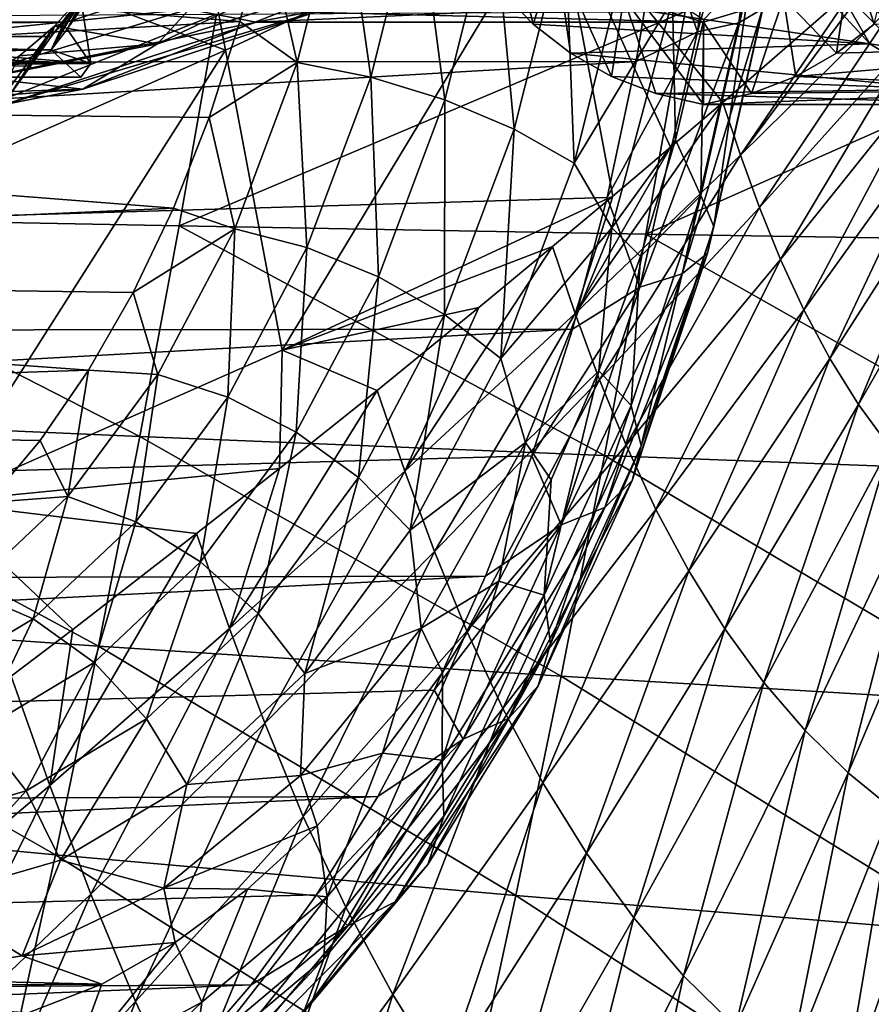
# Model space of a CAD drawing. Header units: metres. Extents: x 26 to 263, y -109 to 109.
# Tile 231 of 256: x 140.44 to 146.13, y -86.41 to -79.83. Entities that reach past the tile are written whole.
import ezdxf

# ---------------------------------------------------------------- set-up
doc = ezdxf.new("R2010")
doc.units = ezdxf.units.M
doc.layers.add('solid_500750', color=7, linetype='CONTINUOUS')

msp = doc.modelspace()

# ---------------------------------------------------------------- linework, layer by layer
at = {"layer": 'solid_500750'}
for points in [[(141.439804, -78.018448, 52.246834), (139.14418, -79.031151, 54.444317), (141.81955, -80.036774, 51.727886)], [(141.439804, -78.018448, 52.246834), (141.81955, -80.036774, 51.727886), (144.028717, -79.00856, 49.413288)], [(145.248047, -79.853699, 26.021208), (145.406372, -79.759682, 26.504145), (145.63028, -78.049385, 26.184376)], [(145.478043, -78.096916, 25.692751), (145.248047, -79.853699, 26.021208), (145.63028, -78.049385, 26.184376)], [(145.204819, -78.127335, 25.255077), (144.712814, -79.179787, 25.067228), (144.970932, -79.913857, 25.589096)], [(144.970932, -79.913857, 25.589096), (145.248047, -79.853699, 26.021208), (145.478043, -78.096916, 25.692751)], [(145.204819, -78.127335, 25.255077), (144.970932, -79.913857, 25.589096), (145.478043, -78.096916, 25.692751)], [(144.821198, -78.229774, 24.912436), (114.206337, -78.237045, 2.661144), (113.95842, -80.130814, 3.015215)], [(144.712814, -79.179787, 25.067228), (144.821198, -78.229774, 24.912436), (113.95842, -80.130814, 3.015215)], [(142.602707, -78.905586, 28.967789), (142.297348, -80.119286, 29.403889), (142.084396, -79.1717, 28.820976)], [(142.7892, -80.216187, 29.529701), (142.297348, -80.119286, 29.403889), (142.602707, -78.905586, 28.967789)], [(143.10231, -78.971687, 29.082537), (142.7892, -80.216187, 29.529701), (142.602707, -78.905586, 28.967789)], [(143.283295, -80.36779, 29.533684), (142.7892, -80.216187, 29.529701), (143.10231, -78.971687, 29.082537)], [(143.608536, -79.075119, 29.069208), (143.283295, -80.36779, 29.533684), (143.10231, -78.971687, 29.082537)], [(143.653992, -78.942413, 41.861771), (143.647385, -79.626991, 41.871189), (143.87439, -79.861984, 41.546989)], [(144.02713, -79.384163, 41.328857), (143.653992, -78.942413, 41.861771), (143.87439, -79.861984, 41.546989)], [(146.151566, -79.861984, 38.294849), (146.371979, -78.942413, 37.980072), (145.998825, -79.384163, 38.512981)], [(139.14418, -79.031151, 54.444317), (139.514648, -81.05172, 53.925632), (141.81955, -80.036774, 51.727886)], [(144.028717, -79.00856, 49.413288), (141.81955, -80.036774, 51.727886), (142.1987, -82.04129, 51.16671)], [(144.028717, -79.00856, 49.413288), (142.1987, -82.04129, 51.16671), (144.405991, -81.012108, 48.846188)], [(144.792099, -80.684921, 48.428677), (144.028717, -79.00856, 49.413288), (144.405991, -81.012108, 48.846188)], [(145.141129, -80.385925, 48.044403), (146.020859, -79.617844, 47.045403), (144.028717, -79.00856, 49.413288)], [(144.792099, -80.684921, 48.428677), (145.141129, -80.385925, 48.044403), (144.028717, -79.00856, 49.413288)], [(141.914291, -79.843414, 29.063927), (132.408249, -80.381393, 23.047327), (132.774002, -79.10067, 22.524977)], [(142.084396, -79.1717, 28.820976), (141.914291, -79.843414, 29.063927), (132.774002, -79.10067, 22.524977)], [(141.364166, -79.993973, 35.194324), (142.908707, -79.498436, 36.567142), (143.294785, -79.0755, 36.01577)], [(141.810059, -79.505508, 34.557529), (141.364166, -79.993973, 35.194324), (143.294785, -79.0755, 36.01577)], [(143.746658, -80.56398, 29.415569), (143.283295, -80.36779, 29.533684), (143.608536, -79.075119, 29.069208)], [(144.08757, -79.208961, 28.928694), (143.746658, -80.56398, 29.415569), (143.608536, -79.075119, 29.069208)], [(144.561996, -80.112038, 25.2826), (144.712814, -79.179787, 25.067228), (113.95842, -80.130814, 3.015215)], [(142.297348, -80.119286, 29.403889), (141.914291, -79.843414, 29.063927), (142.084396, -79.1717, 28.820976)], [(144.970932, -79.913857, 25.589096), (144.712814, -79.179787, 25.067228), (144.561996, -80.112038, 25.2826)], [(144.148315, -80.791641, 29.18325), (143.746658, -80.56398, 29.415569), (144.08757, -79.208961, 28.928694)], [(144.507431, -79.364273, 28.670378), (144.148315, -80.791641, 29.18325), (144.08757, -79.208961, 28.928694)], [(140.092072, -79.94529, 33.304798), (140.506195, -79.275208, 33.978802), (140.272598, -79.547333, 34.312408)], [(140.092072, -79.94529, 33.304798), (140.312592, -79.603577, 33.522057), (140.506195, -79.275208, 33.978802)], [(141.120438, -79.311584, 33.79895), (140.861023, -79.748833, 33.297718), (140.761322, -79.894768, 33.440102)], [(141.120438, -79.311584, 33.79895), (140.761322, -79.894768, 33.440102), (140.903046, -79.62188, 34.109417)], [(131.386002, -79.745514, 26.664333), (140.919205, -80.125336, 33.214615), (131.666306, -79.367798, 26.984846)], [(131.666306, -79.367798, 26.984846), (140.919205, -80.125336, 33.214615), (140.861023, -79.748833, 33.297718)], [(144.02713, -79.384163, 41.328857), (143.87439, -79.861984, 41.546989), (144.124466, -80.056786, 41.189861)], [(144.02713, -79.384163, 41.328857), (144.124466, -80.056786, 41.189861), (144.397583, -80.211388, 40.799809)], [(144.480133, -79.686684, 40.681908), (144.02713, -79.384163, 41.328857), (144.397583, -80.211388, 40.799809)], [(144.507431, -79.364273, 28.670378), (144.805496, -79.698425, 28.360897), (144.148315, -80.791641, 29.18325)], [(145.901505, -80.056786, 38.651978), (145.998825, -79.384163, 38.512981), (145.545837, -79.686684, 39.159931)], [(145.901505, -80.056786, 38.651978), (146.151566, -79.861984, 38.294849), (145.998825, -79.384163, 38.512981)], [(145.259872, -80.737663, 47.87693), (146.242172, -79.421211, 46.786938), (146.020859, -79.617844, 47.045403)], [(146.329346, -79.678581, 46.663147), (146.242172, -79.421211, 46.786938), (145.259872, -80.737663, 47.87693)], [(146.161575, -79.45002, 43.51907), (146.565918, -79.857018, 42.94162), (146.033569, -79.539642, 43.50893)], [(139.323471, -79.993973, 38.108742), (138.877579, -79.505508, 38.745541), (141.141754, -79.498436, 39.090603)], [(139.323471, -79.993973, 38.108742), (141.141754, -79.498436, 39.090603), (141.572128, -79.760994, 38.475964)], [(140.676392, -79.874634, 34.433121), (141.364166, -79.993973, 35.194324), (141.810059, -79.505508, 34.557529)], [(140.903046, -79.62188, 34.109417), (140.676392, -79.874634, 34.433121), (141.810059, -79.505508, 34.557529)], [(140.867111, -80.297203, 35.904194), (142.478333, -79.760994, 37.181786), (142.908707, -79.498436, 36.567142)], [(141.364166, -79.993973, 35.194324), (140.867111, -80.297203, 35.904194), (142.908707, -79.498436, 36.567142)], [(143.647385, -79.626991, 41.871189), (145.676529, -79.505501, 43.506233), (146.122421, -79.993965, 42.869438)], [(145.333008, -79.49704, 27.492237), (144.993317, -81.006088, 27.977386), (145.014038, -79.831177, 28.063053)], [(145.080658, -81.213715, 27.512205), (144.993317, -81.006088, 27.977386), (145.333008, -79.49704, 27.492237)], [(145.435349, -79.638092, 27.005651), (145.080658, -81.213715, 27.512205), (145.333008, -79.49704, 27.492237)], [(145.895325, -79.597168, 43.46315), (146.122421, -79.993965, 42.869438), (145.676529, -79.505501, 43.506233)], [(146.033569, -79.539642, 43.50893), (146.449417, -79.958214, 42.915051), (145.895325, -79.597168, 43.46315)], [(145.895325, -79.597168, 43.46315), (146.318542, -80.023178, 42.858723), (146.122421, -79.993965, 42.869438)], [(146.449417, -79.958214, 42.915051), (146.318542, -80.023178, 42.858723), (145.895325, -79.597168, 43.46315)], [(146.565918, -79.857018, 42.94162), (146.449417, -79.958214, 42.915051), (146.033569, -79.539642, 43.50893)], [(140.903046, -79.62188, 34.109417), (140.742493, -79.84948, 34.077194), (140.654877, -79.945488, 34.20232)], [(140.903046, -79.62188, 34.109417), (140.654877, -79.945488, 34.20232), (140.676392, -79.874634, 34.433121)], [(140.903046, -79.62188, 34.109417), (140.761322, -79.894768, 33.440102), (140.655792, -80.034256, 33.590816)], [(140.700073, -79.941536, 33.835426), (140.903046, -79.62188, 34.109417), (140.655792, -80.034256, 33.590816)], [(140.700073, -79.941536, 33.835426), (140.742493, -79.84948, 34.077194), (140.903046, -79.62188, 34.109417)], [(143.87439, -79.861984, 41.546989), (143.647385, -79.626991, 41.871189), (146.122421, -79.993965, 42.869438)], [(145.038773, -81.3927, 27.02915), (145.080658, -81.213715, 27.512205), (145.435349, -79.638092, 27.005651)], [(145.406372, -79.759682, 26.504145), (145.038773, -81.3927, 27.02915), (145.435349, -79.638092, 27.005651)], [(145.259872, -80.737663, 47.87693), (146.020859, -79.617844, 47.045403), (145.141129, -80.385925, 48.044403)], [(141.572128, -79.760994, 38.475964), (144.480133, -79.686684, 40.681908), (145.012985, -79.849998, 39.920921)], [(142.025223, -79.849998, 37.828873), (145.012985, -79.849998, 39.920921), (145.545837, -79.686684, 39.159931)], [(142.478333, -79.760994, 37.181786), (142.025223, -79.849998, 37.828873), (145.545837, -79.686684, 39.159931)], [(144.148315, -80.791641, 29.18325), (144.805496, -79.698425, 28.360897), (144.39888, -81.222847, 28.941597)], [(144.480133, -79.686684, 40.681908), (144.397583, -80.211388, 40.799809), (144.693756, -80.32579, 40.376827)], [(144.39888, -81.222847, 28.941597), (144.805496, -79.698425, 28.360897), (144.824677, -80.634598, 28.333498)], [(144.480133, -79.686684, 40.681908), (144.693756, -80.32579, 40.376827), (145.012985, -80.400002, 39.920921)], [(145.012985, -79.849998, 39.920921), (144.480133, -79.686684, 40.681908), (145.012985, -80.400002, 39.920921)], [(144.805496, -79.698425, 28.360897), (145.014038, -79.831177, 28.063053), (144.824677, -80.634598, 28.333498)], [(145.332214, -80.32579, 39.465012), (145.545837, -79.686684, 39.159931), (145.012985, -79.849998, 39.920921)], [(146.329346, -79.678581, 46.663147), (145.259872, -80.737663, 47.87693), (145.386566, -81.087486, 47.696419)], [(145.332214, -80.32579, 39.465012), (145.628387, -80.211388, 39.04203), (145.545837, -79.686684, 39.159931)], [(146.422012, -79.935158, 46.530483), (146.329346, -79.678581, 46.663147), (145.386566, -81.087486, 47.696419)], [(145.628387, -80.211388, 39.04203), (145.901505, -80.056786, 38.651978), (145.545837, -79.686684, 39.159931)], [(131.097641, -80.125336, 26.337481), (140.919205, -80.125336, 33.214615), (131.386002, -79.745514, 26.664333)], [(138.376755, -81.15052, 14.309819), (138.610886, -79.813835, 13.972662), (141.759033, -79.795341, 15.763638)], [(138.376755, -81.15052, 14.309819), (141.759033, -79.795341, 15.763638), (141.510391, -81.209473, 16.122538)], [(139.820526, -80.297203, 37.398876), (139.323471, -79.993973, 38.108742), (141.572128, -79.760994, 38.475964)], [(139.820526, -80.297203, 37.398876), (141.572128, -79.760994, 38.475964), (142.025223, -79.849998, 37.828873)], [(142.478333, -79.760994, 37.181786), (140.343811, -80.400002, 36.651535), (142.025223, -79.849998, 37.828873)], [(140.867111, -80.297203, 35.904194), (140.343811, -80.400002, 36.651535), (142.478333, -79.760994, 37.181786)], [(140.761322, -79.894768, 33.440102), (140.861023, -79.748833, 33.297718), (140.919205, -80.125336, 33.214615)], [(141.510391, -81.209473, 16.122538), (141.759033, -79.795341, 15.763638), (144.889282, -79.778191, 17.570807)], [(141.510391, -81.209473, 16.122538), (144.889282, -79.778191, 17.570807), (144.627365, -81.264374, 17.950052)], [(142.025223, -79.849998, 37.828873), (141.572128, -79.760994, 38.475964), (145.012985, -79.849998, 39.920921)], [(144.627365, -81.264374, 17.950052), (144.889282, -79.778191, 17.570807), (148.008514, -79.762085, 19.399996)], [(144.627365, -81.264374, 17.950052), (148.008514, -79.762085, 19.399996), (147.734375, -81.314903, 19.798206)], [(144.870453, -81.53109, 26.56048), (145.038773, -81.3927, 27.02915), (145.406372, -79.759682, 26.504145)], [(145.248047, -79.853699, 26.021208), (144.870453, -81.53109, 26.56048), (145.406372, -79.759682, 26.504145)], [(131.179626, -80.032555, 26.959444), (131.319977, -79.84948, 27.479467), (140.655792, -80.034256, 33.590816)], [(131.319977, -79.84948, 27.479467), (131.232361, -79.945488, 27.604595), (140.742493, -79.84948, 34.077194)], [(131.232361, -79.945488, 27.604595), (140.654877, -79.945488, 34.20232), (140.742493, -79.84948, 34.077194)], [(131.319977, -79.84948, 27.479467), (140.742493, -79.84948, 34.077194), (140.655792, -80.034256, 33.590816)], [(141.914291, -79.843414, 29.063927), (141.709351, -80.484894, 29.356609), (132.408249, -80.381393, 23.047327)], [(140.343811, -80.400002, 36.651535), (139.820526, -80.297203, 37.398876), (142.025223, -79.849998, 37.828873)], [(140.700073, -79.941536, 33.835426), (140.655792, -80.034256, 33.590816), (140.742493, -79.84948, 34.077194)], [(142.297348, -80.119286, 29.403889), (141.709351, -80.484894, 29.356609), (141.914291, -79.843414, 29.063927)], [(144.124466, -80.056786, 41.189861), (143.87439, -79.861984, 41.546989), (146.122421, -79.993965, 42.869438)], [(144.586945, -81.619644, 26.137497), (144.870453, -81.53109, 26.56048), (145.248047, -79.853699, 26.021208)], [(144.970932, -79.913857, 25.589096), (144.586945, -81.619644, 26.137497), (145.248047, -79.853699, 26.021208)], [(144.993317, -81.006088, 27.977386), (144.824677, -80.634598, 28.333498), (145.014038, -79.831177, 28.063053)], [(145.332214, -80.32579, 39.465012), (145.012985, -79.849998, 39.920921), (145.012985, -80.400002, 39.920921)], [(148.163132, -79.993965, 39.954998), (146.151566, -79.861984, 38.294849), (145.901505, -80.056786, 38.651978)], [(140.676392, -79.874634, 34.433121), (140.376953, -80.339813, 33.989048), (140.261139, -80.443398, 34.154446)], [(140.676392, -79.874634, 34.433121), (140.261139, -80.443398, 34.154446), (140.442383, -80.074921, 34.767319)], [(140.51709, -80.142067, 34.096539), (140.376953, -80.339813, 33.989048), (140.676392, -79.874634, 34.433121)], [(140.676392, -79.874634, 34.433121), (140.442383, -80.074921, 34.767319), (141.364166, -79.993973, 35.194324)], [(140.51709, -80.142067, 34.096539), (140.676392, -79.874634, 34.433121), (140.654877, -79.945488, 34.20232)], [(140.761322, -79.894768, 33.440102), (140.919205, -80.125336, 33.214615), (140.655792, -80.034256, 33.590816)], [(144.970932, -79.913857, 25.589096), (144.561996, -80.112038, 25.2826), (144.369705, -81.02079, 25.557224)], [(144.970932, -79.913857, 25.589096), (144.369705, -81.02079, 25.557224), (144.586945, -81.619644, 26.137497)], [(140.51709, -80.142067, 34.096539), (131.232361, -79.945488, 27.604595), (140.376953, -80.339813, 33.989048)], [(140.51709, -80.142067, 34.096539), (140.654877, -79.945488, 34.20232), (131.232361, -79.945488, 27.604595)], [(140.205963, -80.224167, 35.104954), (140.867111, -80.297203, 35.904194), (141.364166, -79.993973, 35.194324)], [(140.442383, -80.074921, 34.767319), (140.205963, -80.224167, 35.104954), (141.364166, -79.993973, 35.194324)], [(144.124466, -80.056786, 41.189861), (146.122421, -79.993965, 42.869438), (146.619476, -80.297203, 42.159569)], [(146.422012, -79.935158, 46.530483), (145.386566, -81.087486, 47.696419), (145.52652, -81.43351, 47.495846)], [(146.524536, -80.189011, 46.383148), (146.422012, -79.935158, 46.530483), (145.52652, -81.43351, 47.495846)], [(148.163132, -79.993965, 39.954998), (145.901505, -80.056786, 38.651978), (145.628387, -80.211388, 39.04203)], [(147.666077, -80.297203, 40.664867), (148.163132, -79.993965, 39.954998), (145.628387, -80.211388, 39.04203)], [(146.318542, -80.023178, 42.858723), (146.619476, -80.297203, 42.159569), (146.122421, -79.993965, 42.869438)], [(131.179626, -80.032555, 26.959444), (140.655792, -80.034256, 33.590816), (131.031845, -80.216843, 26.43144)], [(131.031845, -80.216843, 26.43144), (140.655792, -80.034256, 33.590816), (140.853424, -80.216843, 33.308578)], [(141.81955, -80.036774, 51.727886), (139.514648, -81.05172, 53.925632), (139.898285, -83.056244, 53.369297)], [(141.81955, -80.036774, 51.727886), (139.898285, -83.056244, 53.369297), (142.1987, -82.04129, 51.16671)], [(140.919205, -80.125336, 33.214615), (140.853424, -80.216843, 33.308578), (140.655792, -80.034256, 33.590816)], [(144.397583, -80.211388, 40.799809), (144.124466, -80.056786, 41.189861), (146.619476, -80.297203, 42.159569)], [(144.561996, -80.112038, 25.2826), (113.95842, -80.130814, 3.015215), (113.551369, -81.939018, 3.596539)], [(144.369705, -81.02079, 25.557224), (144.561996, -80.112038, 25.2826), (113.551369, -81.939018, 3.596539)], [(131.031845, -80.216843, 26.43144), (140.853424, -80.216843, 33.308578), (140.919205, -80.125336, 33.214615)], [(131.031845, -80.216843, 26.43144), (140.919205, -80.125336, 33.214615), (131.097641, -80.125336, 26.337481)], [(142.297348, -80.119286, 29.403889), (141.881577, -81.228813, 29.997683), (141.709351, -80.484894, 29.356609)], [(142.362869, -81.353859, 30.138559), (141.881577, -81.228813, 29.997683), (142.297348, -80.119286, 29.403889)], [(142.7892, -80.216187, 29.529701), (142.362869, -81.353859, 30.138559), (142.297348, -80.119286, 29.403889)], [(146.524536, -80.189011, 46.383148), (145.52652, -81.43351, 47.495846), (145.682892, -81.771477, 47.271328)], [(146.639206, -80.437012, 46.218262), (146.524536, -80.189011, 46.383148), (145.682892, -81.771477, 47.271328)], [(140.205963, -80.224167, 35.104954), (139.972137, -80.325089, 35.438892), (140.867111, -80.297203, 35.904194)], [(142.840469, -81.549507, 30.166113), (142.362869, -81.353859, 30.138559), (142.7892, -80.216187, 29.529701)], [(143.283295, -80.36779, 29.533684), (142.840469, -81.549507, 30.166113), (142.7892, -80.216187, 29.529701)], [(144.693756, -80.32579, 40.376827), (144.397583, -80.211388, 40.799809), (146.619476, -80.297203, 42.159569)], [(147.666077, -80.297203, 40.664867), (145.628387, -80.211388, 39.04203), (145.332214, -80.32579, 39.465012)], [(140.867111, -80.297203, 35.904194), (139.524658, -80.400002, 36.077957), (140.343811, -80.400002, 36.651535)], [(139.744217, -80.382095, 35.764408), (139.524658, -80.400002, 36.077957), (140.867111, -80.297203, 35.904194)], [(139.972137, -80.325089, 35.438892), (139.744217, -80.382095, 35.764408), (140.867111, -80.297203, 35.904194)], [(144.693756, -80.32579, 40.376827), (146.619476, -80.297203, 42.159569), (147.142776, -80.400002, 41.41222)], [(147.666077, -80.297203, 40.664867), (145.012985, -80.400002, 39.920921), (147.142776, -80.400002, 41.41222)], [(147.666077, -80.297203, 40.664867), (145.332214, -80.32579, 39.465012), (145.012985, -80.400002, 39.920921)], [(141.471329, -81.090675, 29.696529), (131.913742, -81.523155, 23.753546), (132.408249, -80.381393, 23.047327)], [(141.709351, -80.484894, 29.356609), (141.471329, -81.090675, 29.696529), (132.408249, -80.381393, 23.047327)], [(143.282455, -81.802689, 30.078501), (142.840469, -81.549507, 30.166113), (143.283295, -80.36779, 29.533684)], [(143.746658, -80.56398, 29.415569), (143.282455, -81.802689, 30.078501), (143.283295, -80.36779, 29.533684)], [(144.155579, -81.794624, 49.061489), (145.141129, -80.385925, 48.044403), (144.792099, -80.684921, 48.428677)], [(145.259872, -80.737663, 47.87693), (145.141129, -80.385925, 48.044403), (144.155579, -81.794624, 49.061489)], [(145.012985, -80.400002, 39.920921), (144.693756, -80.32579, 40.376827), (147.142776, -80.400002, 41.41222)], [(146.639206, -80.437012, 46.218262), (145.682892, -81.771477, 47.271328), (145.856857, -82.096413, 47.021664)], [(146.766891, -80.675514, 46.034908), (146.639206, -80.437012, 46.218262), (145.856857, -82.096413, 47.021664)], [(141.881577, -81.228813, 29.997683), (141.471329, -81.090675, 29.696529), (141.709351, -80.484894, 29.356609)], [(143.659332, -82.096489, 29.881577), (143.282455, -81.802689, 30.078501), (143.746658, -80.56398, 29.415569)], [(144.148315, -80.791641, 29.18325), (143.659332, -82.096489, 29.881577), (143.746658, -80.56398, 29.415569)], [(144.39888, -81.222847, 28.941597), (144.824677, -80.634598, 28.333498), (144.591553, -81.414993, 28.666431)], [(144.993317, -81.006088, 27.977386), (144.591553, -81.414993, 28.666431), (144.824677, -80.634598, 28.333498)], [(144.155579, -81.794624, 49.061489), (144.792099, -80.684921, 48.428677), (144.405991, -81.012108, 48.846188)], [(146.766891, -80.675514, 46.034908), (145.856857, -82.096413, 47.021664), (146.047836, -82.402878, 46.748062)], [(146.907104, -80.900505, 45.833981), (146.766891, -80.675514, 46.034908), (146.047836, -82.402878, 46.748062)], [(145.259872, -80.737663, 47.87693), (144.155579, -81.794624, 49.061489), (144.316956, -82.237839, 48.833706)], [(145.386566, -81.087486, 47.696419), (145.259872, -80.737663, 47.87693), (144.316956, -82.237839, 48.833706)], [(144.148315, -80.791641, 29.18325), (144.39888, -81.222847, 28.941597), (143.659332, -82.096489, 29.881577)], [(146.907104, -80.900505, 45.833981), (146.047836, -82.402878, 46.748062), (146.253799, -82.685654, 46.453594)], [(144.137115, -81.900436, 25.889406), (144.369705, -81.02079, 25.557224), (113.551369, -81.939018, 3.596539)], [(144.004028, -81.348839, 49.272621), (144.405991, -81.012108, 48.846188), (142.1987, -82.04129, 51.16671)], [(144.155579, -81.794624, 49.061489), (144.405991, -81.012108, 48.846188), (144.004028, -81.348839, 49.272621)], [(144.586945, -81.619644, 26.137497), (144.369705, -81.02079, 25.557224), (144.137115, -81.900436, 25.889406)], [(144.993317, -81.006088, 27.977386), (144.528397, -82.410004, 28.641354), (144.591553, -81.414993, 28.666431)], [(144.59523, -82.679581, 28.205465), (144.528397, -82.410004, 28.641354), (144.993317, -81.006088, 27.977386)], [(145.080658, -81.213715, 27.512205), (144.59523, -82.679581, 28.205465), (144.993317, -81.006088, 27.977386)], [(141.471329, -81.090675, 29.696529), (141.202271, -81.655579, 30.080784), (131.913742, -81.523155, 23.753546)], [(141.881577, -81.228813, 29.997683), (141.202271, -81.655579, 30.080784), (141.471329, -81.090675, 29.696529)], [(145.386566, -81.087486, 47.696419), (144.316956, -82.237839, 48.833706), (144.494812, -82.676079, 48.580471)], [(145.52652, -81.43351, 47.495846), (145.386566, -81.087486, 47.696419), (144.494812, -82.676079, 48.580471)], [(138.376755, -81.15052, 14.309819), (141.247803, -82.617897, 16.49745), (138.128662, -82.481209, 14.664051)], [(138.376755, -81.15052, 14.309819), (141.510391, -81.209473, 16.122538), (141.247803, -82.617897, 16.49745)], [(141.881577, -81.228813, 29.997683), (141.366714, -82.203888, 30.732973), (141.202271, -81.655579, 30.080784)], [(141.510391, -81.209473, 16.122538), (144.351288, -82.745094, 18.344198), (141.247803, -82.617897, 16.49745)], [(141.834961, -82.353676, 30.892504), (141.366714, -82.203888, 30.732973), (141.881577, -81.228813, 29.997683)], [(141.510391, -81.209473, 16.122538), (144.627365, -81.264374, 17.950052), (144.351288, -82.745094, 18.344198)], [(142.362869, -81.353859, 30.138559), (141.834961, -82.353676, 30.892504), (141.881577, -81.228813, 29.997683)], [(143.659332, -82.096489, 29.881577), (144.39888, -81.222847, 28.941597), (143.824066, -82.658112, 29.762526)], [(143.824066, -82.658112, 29.762526), (144.39888, -81.222847, 28.941597), (144.312454, -82.177574, 29.065031)], [(144.39888, -81.222847, 28.941597), (144.591553, -81.414993, 28.666431), (144.312454, -82.177574, 29.065031)], [(144.53566, -82.911964, 27.747663), (144.59523, -82.679581, 28.205465), (145.080658, -81.213715, 27.512205)], [(145.038773, -81.3927, 27.02915), (144.53566, -82.911964, 27.747663), (145.080658, -81.213715, 27.512205)], [(144.627365, -81.264374, 17.950052), (147.445831, -82.862503, 20.210144), (144.351288, -82.745094, 18.344198)], [(144.627365, -81.264374, 17.950052), (147.734375, -81.314903, 19.798206), (147.445831, -82.862503, 20.210144)], [(142.292114, -82.588028, 30.949244), (141.834961, -82.353676, 30.892504), (142.362869, -81.353859, 30.138559)], [(143.511459, -81.756226, 49.784145), (144.004028, -81.348839, 49.272621), (142.1987, -82.04129, 51.16671)], [(142.840469, -81.549507, 30.166113), (142.292114, -82.588028, 30.949244), (142.362869, -81.353859, 30.138559)], [(143.017593, -82.849152, 50.21661), (144.004028, -81.348839, 49.272621), (143.511459, -81.756226, 49.784145)], [(144.155579, -81.794624, 49.061489), (144.004028, -81.348839, 49.272621), (143.017593, -82.849152, 50.21661)], [(144.528397, -82.410004, 28.641354), (144.312454, -82.177574, 29.065031), (144.591553, -81.414993, 28.666431)], [(144.353668, -83.091637, 27.298519), (144.53566, -82.911964, 27.747663), (145.038773, -81.3927, 27.02915)], [(144.870453, -81.53109, 26.56048), (144.353668, -83.091637, 27.298519), (145.038773, -81.3927, 27.02915)], [(145.52652, -81.43351, 47.495846), (144.494812, -82.676079, 48.580471), (144.693176, -83.103935, 48.296906)], [(145.682892, -81.771477, 47.271328), (145.52652, -81.43351, 47.495846), (144.693176, -83.103935, 48.296906)], [(140.904465, -82.174797, 30.506096), (131.307343, -82.487068, 24.619581), (131.913742, -81.523155, 23.753546)], [(141.202271, -81.655579, 30.080784), (140.904465, -82.174797, 30.506096), (131.913742, -81.523155, 23.753546)], [(142.707657, -82.891296, 30.899403), (142.292114, -82.588028, 30.949244), (142.840469, -81.549507, 30.166113)], [(143.282455, -81.802689, 30.078501), (142.707657, -82.891296, 30.899403), (142.840469, -81.549507, 30.166113)], [(144.061417, -83.206596, 26.888027), (144.353668, -83.091637, 27.298519), (144.870453, -81.53109, 26.56048)], [(144.586945, -81.619644, 26.137497), (144.061417, -83.206596, 26.888027), (144.870453, -81.53109, 26.56048)], [(144.586945, -81.619644, 26.137497), (144.137115, -81.900436, 25.889406), (143.865646, -82.74556, 26.2771)], [(144.586945, -81.619644, 26.137497), (143.865646, -82.74556, 26.2771), (144.061417, -83.206596, 26.888027)], [(141.366714, -82.203888, 30.732973), (140.904465, -82.174797, 30.506096), (141.202271, -81.655579, 30.080784)], [(142.831741, -82.309349, 50.470978), (143.511459, -81.756226, 49.784145), (142.1987, -82.04129, 51.16671)], [(143.017593, -82.849152, 50.21661), (143.511459, -81.756226, 49.784145), (142.831741, -82.309349, 50.470978)], [(143.053848, -83.243225, 30.746307), (142.707657, -82.891296, 30.899403), (143.282455, -81.802689, 30.078501)], [(144.155579, -81.794624, 49.061489), (143.017593, -82.849152, 50.21661), (143.214661, -83.386086, 49.94249)], [(143.659332, -82.096489, 29.881577), (143.053848, -83.243225, 30.746307), (143.282455, -81.802689, 30.078501)], [(144.316956, -82.237839, 48.833706), (144.155579, -81.794624, 49.061489), (143.214661, -83.386086, 49.94249)], [(145.682892, -81.771477, 47.271328), (144.693176, -83.103935, 48.296906), (144.913559, -83.515137, 47.981491)], [(145.856857, -82.096413, 47.021664), (145.682892, -81.771477, 47.271328), (144.913559, -83.515137, 47.981491)], [(144.137115, -81.900436, 25.889406), (113.551369, -81.939018, 3.596539), (112.994293, -83.621254, 4.39213)], [(143.865646, -82.74556, 26.2771), (144.137115, -81.900436, 25.889406), (112.994293, -83.621254, 4.39213)], [(142.179977, -82.830292, 51.109821), (142.1987, -82.04129, 51.16671), (139.898285, -83.056244, 53.369297)], [(142.179977, -82.830292, 51.109821), (142.831741, -82.309349, 50.470978), (142.1987, -82.04129, 51.16671)], [(143.659332, -82.096489, 29.881577), (143.824066, -82.658112, 29.762526), (143.053848, -83.243225, 30.746307)], [(145.856857, -82.096413, 47.021664), (144.913559, -83.515137, 47.981491), (145.155243, -83.902794, 47.635731)], [(146.047836, -82.402878, 46.748062), (145.856857, -82.096413, 47.021664), (145.155243, -83.902794, 47.635731)], [(140.904465, -82.174797, 30.506096), (140.58046, -82.64389, 30.96884), (131.307343, -82.487068, 24.619581)], [(140.76683, -83.017929, 31.589703), (140.58046, -82.64389, 30.96884), (140.904465, -82.174797, 30.506096)], [(141.366714, -82.203888, 30.732973), (140.76683, -83.017929, 31.589703), (140.904465, -82.174797, 30.506096)], [(141.219849, -83.18837, 31.770969), (140.76683, -83.017929, 31.589703), (141.366714, -82.203888, 30.732973)], [(141.834961, -82.353676, 30.892504), (141.219849, -83.18837, 31.770969), (141.366714, -82.203888, 30.732973)], [(143.824066, -82.658112, 29.762526), (144.312454, -82.177574, 29.065031), (143.994308, -82.906036, 29.519381)], [(143.948654, -83.677437, 29.469307), (143.994308, -82.906036, 29.519381), (144.312454, -82.177574, 29.065031)], [(144.528397, -82.410004, 28.641354), (143.948654, -83.677437, 29.469307), (144.312454, -82.177574, 29.065031)], [(144.316956, -82.237839, 48.833706), (143.214661, -83.386086, 49.94249), (143.431259, -83.91671, 49.637535)], [(144.494812, -82.676079, 48.580471), (144.316956, -82.237839, 48.833706), (143.431259, -83.91671, 49.637535)], [(141.653198, -83.455032, 31.861717), (141.219849, -83.18837, 31.770969), (141.834961, -82.353676, 30.892504)], [(142.292114, -82.588028, 30.949244), (141.653198, -83.455032, 31.861717), (141.834961, -82.353676, 30.892504)], [(141.847214, -83.900894, 51.342445), (142.831741, -82.309349, 50.470978), (142.179977, -82.830292, 51.109821)], [(143.017593, -82.849152, 50.21661), (142.831741, -82.309349, 50.470978), (141.847214, -83.900894, 51.342445)], [(143.989914, -84.00293, 29.069948), (143.948654, -83.677437, 29.469307), (144.528397, -82.410004, 28.641354)], [(144.59523, -82.679581, 28.205465), (143.989914, -84.00293, 29.069948), (144.528397, -82.410004, 28.641354)], [(146.047836, -82.402878, 46.748062), (145.155243, -83.902794, 47.635731), (145.415741, -84.260391, 47.263481)], [(146.253799, -82.685654, 46.453594), (146.047836, -82.402878, 46.748062), (145.415741, -84.260391, 47.263481)], [(140.58046, -82.64389, 30.96884), (140.233002, -83.058861, 31.465061), (131.307343, -82.487068, 24.619581)], [(138.128662, -82.481209, 14.664051), (140.971756, -84.018623, 16.887922), (137.867065, -83.803947, 15.0349)], [(138.128662, -82.481209, 14.664051), (141.247803, -82.617897, 16.49745), (140.971756, -84.018623, 16.887922)], [(141.247803, -82.617897, 16.49745), (144.061584, -84.218338, 18.752796), (140.971756, -84.018623, 16.887922)], [(141.247803, -82.617897, 16.49745), (144.351288, -82.745094, 18.344198), (144.061584, -84.218338, 18.752796)], [(142.037918, -83.80011, 31.855883), (141.653198, -83.455032, 31.861717), (142.292114, -82.588028, 30.949244)], [(142.707657, -82.891296, 30.899403), (142.037918, -83.80011, 31.855883), (142.292114, -82.588028, 30.949244)], [(140.76683, -83.017929, 31.589703), (140.233002, -83.058861, 31.465061), (140.58046, -82.64389, 30.96884)], [(143.053848, -83.243225, 30.746307), (143.824066, -82.658112, 29.762526), (143.126144, -83.898109, 30.759249)], [(143.126144, -83.898109, 30.759249), (143.824066, -82.658112, 29.762526), (143.644211, -83.583771, 30.019386)], [(144.494812, -82.676079, 48.580471), (143.431259, -83.91671, 49.637535), (143.67218, -84.434456, 49.295849)], [(143.824066, -82.658112, 29.762526), (143.994308, -82.906036, 29.519381), (143.644211, -83.583771, 30.019386)], [(144.693176, -83.103935, 48.296906), (144.494812, -82.676079, 48.580471), (143.67218, -84.434456, 49.295849)], [(143.908295, -84.283516, 28.643635), (143.989914, -84.00293, 29.069948), (144.59523, -82.679581, 28.205465)], [(144.53566, -82.911964, 27.747663), (143.908295, -84.283516, 28.643635), (144.59523, -82.679581, 28.205465)], [(146.253799, -82.685654, 46.453594), (145.415741, -84.260391, 47.263481), (145.691452, -84.582001, 46.869965)], [(146.471893, -82.940041, 46.142433), (146.253799, -82.685654, 46.453594), (145.691452, -84.582001, 46.869965)], [(143.556976, -83.550941, 26.717915), (143.865646, -82.74556, 26.2771), (112.994293, -83.621254, 4.39213)], [(144.061417, -83.206596, 26.888027), (143.865646, -82.74556, 26.2771), (143.556976, -83.550941, 26.717915)], [(144.351288, -82.745094, 18.344198), (147.143433, -84.40287, 20.635372), (144.061584, -84.218338, 18.752796)], [(144.351288, -82.745094, 18.344198), (147.445831, -82.862503, 20.210144), (147.143433, -84.40287, 20.635372)], [(141.625992, -83.266197, 51.638424), (142.179977, -82.830292, 51.109821), (139.898285, -83.056244, 53.369297)], [(141.847214, -83.900894, 51.342445), (142.179977, -82.830292, 51.109821), (141.625992, -83.266197, 51.638424)], [(143.017593, -82.849152, 50.21661), (141.847214, -83.900894, 51.342445), (142.081375, -84.531952, 51.023373)], [(143.214661, -83.386086, 49.94249), (143.017593, -82.849152, 50.21661), (142.081375, -84.531952, 51.023373)], [(142.348358, -84.200562, 31.753859), (142.037918, -83.80011, 31.855883), (142.707657, -82.891296, 30.899403)], [(143.053848, -83.243225, 30.746307), (142.348358, -84.200562, 31.753859), (142.707657, -82.891296, 30.899403)], [(143.948654, -83.677437, 29.469307), (143.644211, -83.583771, 30.019386), (143.994308, -82.906036, 29.519381)], [(143.709259, -84.500458, 28.218838), (143.908295, -84.283516, 28.643635), (144.53566, -82.911964, 27.747663)], [(144.353668, -83.091637, 27.298519), (143.709259, -84.500458, 28.218838), (144.53566, -82.911964, 27.747663)], [(146.471893, -82.940041, 46.142433), (145.691452, -84.582001, 46.869965), (145.977966, -84.863426, 46.461357)], [(146.698624, -83.162682, 45.8195), (146.471893, -82.940041, 46.142433), (145.977966, -84.863426, 46.461357)], [(140.76683, -83.017929, 31.589703), (140.098267, -83.648712, 32.544502), (140.233002, -83.058861, 31.465061)], [(140.534332, -83.835159, 32.749992), (140.098267, -83.648712, 32.544502), (140.76683, -83.017929, 31.589703)], [(141.219849, -83.18837, 31.770969), (140.534332, -83.835159, 32.749992), (140.76683, -83.017929, 31.589703)], [(140.799133, -83.905678, 52.40406), (141.625992, -83.266197, 51.638424), (139.898285, -83.056244, 53.369297)], [(140.387802, -84.219086, 52.775009), (140.799133, -83.905678, 52.40406), (139.898285, -83.056244, 53.369297)], [(143.406082, -84.639275, 27.823925), (143.709259, -84.500458, 28.218838), (144.353668, -83.091637, 27.298519)], [(144.061417, -83.206596, 26.888027), (143.406082, -84.639275, 27.823925), (144.353668, -83.091637, 27.298519)], [(144.693176, -83.103935, 48.296906), (143.67218, -84.434456, 49.295849), (143.939285, -84.931747, 48.915558)], [(144.913559, -83.515137, 47.981491), (144.693176, -83.103935, 48.296906), (143.939285, -84.931747, 48.915558)], [(140.941132, -84.126862, 32.878643), (140.534332, -83.835159, 32.749992), (141.219849, -83.18837, 31.770969)], [(141.653198, -83.455032, 31.861717), (140.941132, -84.126862, 32.878643), (141.219849, -83.18837, 31.770969)], [(144.061417, -83.206596, 26.888027), (143.556976, -83.550941, 26.717915), (143.213028, -84.311623, 27.209133)], [(144.061417, -83.206596, 26.888027), (143.213028, -84.311623, 27.209133), (143.406082, -84.639275, 27.823925)], [(146.698624, -83.162682, 45.8195), (145.977966, -84.863426, 46.461357), (146.270798, -85.102325, 46.043823)], [(140.646179, -84.949333, 52.439754), (141.625992, -83.266197, 51.638424), (140.799133, -83.905678, 52.40406)], [(141.847214, -83.900894, 51.342445), (141.625992, -83.266197, 51.638424), (140.646179, -84.949333, 52.439754)], [(143.053848, -83.243225, 30.746307), (143.126144, -83.898109, 30.759249), (142.348358, -84.200562, 31.753859)], [(143.214661, -83.386086, 49.94249), (142.081375, -84.531952, 51.023373), (142.337906, -85.155212, 50.668064)], [(143.431259, -83.91671, 49.637535), (143.214661, -83.386086, 49.94249), (142.337906, -85.155212, 50.668064)], [(141.291519, -84.504349, 32.921852), (140.941132, -84.126862, 32.878643), (141.653198, -83.455032, 31.861717)], [(142.037918, -83.80011, 31.855883), (141.291519, -84.504349, 32.921852), (141.653198, -83.455032, 31.861717)], [(144.913559, -83.515137, 47.981491), (143.939285, -84.931747, 48.915558), (144.231705, -85.400307, 48.498421)], [(145.155243, -83.902794, 47.635731), (144.913559, -83.515137, 47.981491), (144.231705, -85.400307, 48.498421)], [(143.556976, -83.550941, 26.717915), (112.994293, -83.621254, 4.39213), (112.299622, -85.139938, 5.384217)], [(143.213028, -84.311623, 27.209133), (143.556976, -83.550941, 26.717915), (112.299622, -85.139938, 5.384217)], [(143.126144, -83.898109, 30.759249), (143.644211, -83.583771, 30.019386), (143.269196, -84.194176, 30.554953)], [(143.267044, -84.780075, 30.442751), (143.269196, -84.194176, 30.554953), (143.644211, -83.583771, 30.019386)], [(143.948654, -83.677437, 29.469307), (143.267044, -84.780075, 30.442751), (143.644211, -83.583771, 30.019386)], [(140.534332, -83.835159, 32.749992), (139.797089, -84.276413, 33.802872), (140.098267, -83.648712, 32.544502)], [(143.278229, -85.154213, 30.086342), (143.267044, -84.780075, 30.442751), (143.948654, -83.677437, 29.469307)], [(143.989914, -84.00293, 29.069948), (143.278229, -85.154213, 30.086342), (143.948654, -83.677437, 29.469307)], [(137.867065, -83.803947, 15.0349), (140.683701, -85.412323, 17.293365), (137.593414, -85.119492, 15.421172)], [(137.867065, -83.803947, 15.0349), (140.971756, -84.018623, 16.887922), (140.683701, -85.412323, 17.293365)], [(141.562103, -84.942398, 32.876743), (141.291519, -84.504349, 32.921852), (142.037918, -83.80011, 31.855883)], [(142.348358, -84.200562, 31.753859), (141.562103, -84.942398, 32.876743), (142.037918, -83.80011, 31.855883)], [(140.175369, -84.585197, 33.972279), (139.797089, -84.276413, 33.802872), (140.534332, -83.835159, 32.749992)], [(140.941132, -84.126862, 32.878643), (140.175369, -84.585197, 33.972279), (140.534332, -83.835159, 32.749992)], [(140.646179, -84.949333, 52.439754), (140.799133, -83.905678, 52.40406), (140.387802, -84.219086, 52.775009)], [(141.847214, -83.900894, 51.342445), (140.646179, -84.949333, 52.439754), (140.919189, -85.674881, 52.077728)], [(142.081375, -84.531952, 51.023373), (141.847214, -83.900894, 51.342445), (140.919189, -85.674881, 52.077728)], [(142.319946, -84.883049, 31.910624), (143.126144, -83.898109, 30.759249), (142.868927, -84.732277, 31.126593)], [(142.348358, -84.200562, 31.753859), (143.126144, -83.898109, 30.759249), (142.319946, -84.883049, 31.910624)], [(143.431259, -83.91671, 49.637535), (142.337906, -85.155212, 50.668064), (142.622299, -85.762924, 50.269558)], [(143.67218, -84.434456, 49.295849), (143.431259, -83.91671, 49.637535), (142.622299, -85.762924, 50.269558)], [(143.126144, -83.898109, 30.759249), (143.269196, -84.194176, 30.554953), (142.868927, -84.732277, 31.126593)], [(145.155243, -83.902794, 47.635731), (144.231705, -85.400307, 48.498421), (144.546478, -85.832298, 48.049004)], [(145.415741, -84.260391, 47.263481), (145.155243, -83.902794, 47.635731), (144.546478, -85.832298, 48.049004)], [(143.170685, -85.476738, 29.69705), (143.278229, -85.154213, 30.086342), (143.989914, -84.00293, 29.069948)], [(143.908295, -84.283516, 28.643635), (143.170685, -85.476738, 29.69705), (143.989914, -84.00293, 29.069948)], [(140.971756, -84.018623, 16.887922), (143.759705, -85.684631, 19.176031), (140.683701, -85.412323, 17.293365)], [(140.971756, -84.018623, 16.887922), (144.061584, -84.218338, 18.752796), (143.759705, -85.684631, 19.176031)], [(140.488815, -84.984787, 34.068233), (140.175369, -84.585197, 33.972279), (140.941132, -84.126862, 32.878643)], [(141.291519, -84.504349, 32.921852), (140.488815, -84.984787, 34.068233), (140.941132, -84.126862, 32.878643)], [(142.348358, -84.200562, 31.753859), (142.319946, -84.883049, 31.910624), (141.562103, -84.942398, 32.876743)], [(143.267044, -84.780075, 30.442751), (142.868927, -84.732277, 31.126593), (143.269196, -84.194176, 30.554953)], [(140.646179, -84.949333, 52.439754), (140.387802, -84.219086, 52.775009), (139.415894, -85.993835, 53.509171)], [(144.061584, -84.218338, 18.752796), (146.828674, -85.93634, 21.074917), (143.759705, -85.684631, 19.176031)], [(144.061584, -84.218338, 18.752796), (147.143433, -84.40287, 20.635372), (146.828674, -85.93634, 21.074917)], [(145.415741, -84.260391, 47.263481), (144.546478, -85.832298, 48.049004), (144.879333, -86.22065, 47.573528)], [(145.691452, -84.582001, 46.869965), (145.415741, -84.260391, 47.263481), (144.879333, -86.22065, 47.573528)], [(142.835907, -85.022903, 27.747726), (143.213028, -84.311623, 27.209133), (112.299622, -85.139938, 5.384217)], [(143.406082, -84.639275, 27.823925), (143.213028, -84.311623, 27.209133), (142.835907, -85.022903, 27.747726)], [(142.951599, -85.726105, 29.300879), (143.170685, -85.476738, 29.69705), (143.908295, -84.283516, 28.643635)], [(143.709259, -84.500458, 28.218838), (142.951599, -85.726105, 29.300879), (143.908295, -84.283516, 28.643635)], [(143.67218, -84.434456, 49.295849), (142.622299, -85.762924, 50.269558), (142.936661, -86.346184, 49.825558)], [(143.939285, -84.931747, 48.915558), (143.67218, -84.434456, 49.295849), (142.936661, -86.346184, 49.825558)], [(140.716537, -85.448486, 34.084332), (140.488815, -84.984787, 34.068233), (141.291519, -84.504349, 32.921852)], [(141.562103, -84.942398, 32.876743), (140.716537, -85.448486, 34.084332), (141.291519, -84.504349, 32.921852)], [(142.081375, -84.531952, 51.023373), (140.919189, -85.674881, 52.077728), (141.217224, -86.391052, 51.673969)], [(142.337906, -85.155212, 50.668064), (142.081375, -84.531952, 51.023373), (141.217224, -86.391052, 51.673969)], [(142.635605, -85.885666, 28.924284), (142.951599, -85.726105, 29.300879), (143.709259, -84.500458, 28.218838)], [(143.406082, -84.639275, 27.823925), (142.635605, -85.885666, 28.924284), (143.709259, -84.500458, 28.218838)], [(140.488815, -84.984787, 34.068233), (139.651703, -85.228325, 35.263756), (140.175369, -84.585197, 33.972279)], [(145.691452, -84.582001, 46.869965), (144.879333, -86.22065, 47.573528), (145.224991, -86.560371, 47.07938)], [(145.977966, -84.863426, 46.461357), (145.691452, -84.582001, 46.869965), (145.224991, -86.560371, 47.07938)], [(143.406082, -84.639275, 27.823925), (142.835907, -85.022903, 27.747726), (142.427933, -85.680412, 28.330374)], [(143.406082, -84.639275, 27.823925), (142.427933, -85.680412, 28.330374), (142.635605, -85.885666, 28.924284)], [(142.319946, -84.883049, 31.910624), (142.868927, -84.732277, 31.126593), (142.431595, -85.217339, 31.751179)], [(142.498779, -85.693275, 31.539942), (142.431595, -85.217339, 31.751179), (142.868927, -84.732277, 31.126593)], [(142.476059, -86.107704, 31.231939), (142.498779, -85.693275, 31.539942), (143.267044, -84.780075, 30.442751)], [(143.278229, -85.154213, 30.086342), (142.476059, -86.107704, 31.231939), (143.267044, -84.780075, 30.442751)], [(143.267044, -84.780075, 30.442751), (142.498779, -85.693275, 31.539942), (142.868927, -84.732277, 31.126593)], [(141.407394, -85.63446, 33.213886), (142.319946, -84.883049, 31.910624), (142.431595, -85.217339, 31.751179)], [(141.562103, -84.942398, 32.876743), (142.319946, -84.883049, 31.910624), (141.407394, -85.63446, 33.213886)], [(145.977966, -84.863426, 46.461357), (145.224991, -86.560371, 47.07938), (145.578094, -86.848694, 46.573936)], [(146.270798, -85.102325, 46.043823), (145.977966, -84.863426, 46.461357), (145.578094, -86.848694, 46.573936)], [(140.646179, -84.949333, 52.439754), (139.415894, -85.993835, 53.509171), (139.729889, -86.814102, 53.106937)], [(139.834732, -85.705032, 35.343689), (139.651703, -85.228325, 35.263756), (140.488815, -84.984787, 34.068233)], [(140.919189, -85.674881, 52.077728), (140.646179, -84.949333, 52.439754), (139.729889, -86.814102, 53.106937)], [(140.716537, -85.448486, 34.084332), (139.834732, -85.705032, 35.343689), (140.488815, -84.984787, 34.068233)], [(141.562103, -84.942398, 32.876743), (141.407394, -85.63446, 33.213886), (140.716537, -85.448486, 34.084332)], [(143.939285, -84.931747, 48.915558), (142.936661, -86.346184, 49.825558), (143.280014, -86.895348, 49.337997)], [(144.231705, -85.400307, 48.498421), (143.939285, -84.931747, 48.915558), (143.280014, -86.895348, 49.337997)], [(142.835907, -85.022903, 27.747726), (112.299622, -85.139938, 5.384217), (111.482887, -86.461159, 6.550637)], [(142.427933, -85.680412, 28.330374), (142.835907, -85.022903, 27.747726), (111.482887, -86.461159, 6.550637)], [(137.593414, -85.119492, 15.421172), (140.683701, -85.412323, 17.293365), (140.379181, -86.799896, 17.70857)], [(146.270798, -85.102325, 46.043823), (145.578094, -86.848694, 46.573936), (145.933502, -87.086334, 46.063946)], [(146.565674, -85.29924, 45.622974), (146.270798, -85.102325, 46.043823), (145.933502, -87.086334, 46.063946)], [(142.337906, -85.155212, 50.668064), (141.217224, -86.391052, 51.673969), (141.546387, -87.08886, 51.220341)], [(142.622299, -85.762924, 50.269558), (142.337906, -85.155212, 50.668064), (141.546387, -87.08886, 51.220341)], [(142.33931, -86.464958, 30.884378), (142.476059, -86.107704, 31.231939), (143.278229, -85.154213, 30.086342)], [(143.170685, -85.476738, 29.69705), (142.33931, -86.464958, 30.884378), (143.278229, -85.154213, 30.086342)], [(141.407394, -85.63446, 33.213886), (142.431595, -85.217339, 31.751179), (141.966324, -85.642197, 32.415649)], [(142.498779, -85.693275, 31.539942), (141.966324, -85.642197, 32.415649), (142.431595, -85.217339, 31.751179)], [(146.565674, -85.29924, 45.622974), (145.933502, -87.086334, 46.063946), (146.287216, -87.278107, 45.554417)], [(140.716537, -85.448486, 34.084332), (140.461319, -86.087852, 34.565014), (139.834732, -85.705032, 35.343689)], [(140.683701, -85.412323, 17.293365), (143.441803, -87.144661, 19.61013), (140.379181, -86.799896, 17.70857)], [(140.716537, -85.448486, 34.084332), (141.407394, -85.63446, 33.213886), (140.461319, -86.087852, 34.565014)], [(140.683701, -85.412323, 17.293365), (143.759705, -85.684631, 19.176031), (143.441803, -87.144661, 19.61013)], [(144.231705, -85.400307, 48.498421), (143.280014, -86.895348, 49.337997), (143.648865, -87.401321, 48.812099)], [(144.546478, -85.832298, 48.049004), (144.231705, -85.400307, 48.498421), (143.648865, -87.401321, 48.812099)], [(142.097626, -86.74118, 30.520472), (142.33931, -86.464958, 30.884378), (143.170685, -85.476738, 29.69705)], [(142.951599, -85.726105, 29.300879), (142.097626, -86.74118, 30.520472), (143.170685, -85.476738, 29.69705)], [(140.461319, -86.087852, 34.565014), (141.407394, -85.63446, 33.213886), (141.483505, -85.997879, 33.10519)], [(141.407394, -85.63446, 33.213886), (141.966324, -85.642197, 32.415649), (141.483505, -85.997879, 33.10519)], [(141.661041, -86.396645, 32.73637), (141.483505, -85.997879, 33.10519), (141.966324, -85.642197, 32.415649)], [(142.498779, -85.693275, 31.539942), (141.661041, -86.396645, 32.73637), (141.966324, -85.642197, 32.415649)], [(141.991623, -86.280083, 28.953482), (142.427933, -85.680412, 28.330374), (111.482887, -86.461159, 6.550637)], [(139.834732, -85.705032, 35.343689), (140.461319, -86.087852, 34.565014), (139.462769, -86.239815, 35.991108)], [(140.919189, -85.674881, 52.077728), (139.729889, -86.814102, 53.106937), (140.071487, -87.623413, 52.657253)], [(141.217224, -86.391052, 51.673969), (140.919189, -85.674881, 52.077728), (140.071487, -87.623413, 52.657253)], [(141.601364, -86.84211, 32.481152), (141.661041, -86.396645, 32.73637), (142.498779, -85.693275, 31.539942)], [(142.476059, -86.107704, 31.231939), (141.601364, -86.84211, 32.481152), (142.498779, -85.693275, 31.539942)], [(142.635605, -85.885666, 28.924284), (142.427933, -85.680412, 28.330374), (141.991623, -86.280083, 28.953482)], [(143.759705, -85.684631, 19.176031), (146.498367, -87.463379, 21.526516), (143.441803, -87.144661, 19.61013)], [(143.759705, -85.684631, 19.176031), (146.828674, -85.93634, 21.074917), (146.498367, -87.463379, 21.526516)], [(142.622299, -85.762924, 50.269558), (141.546387, -87.08886, 51.220341), (141.908936, -87.758102, 50.714027)], [(141.767181, -86.917923, 30.16452), (142.097626, -86.74118, 30.520472), (142.951599, -85.726105, 29.300879)], [(142.635605, -85.885666, 28.924284), (141.767181, -86.917923, 30.16452), (142.951599, -85.726105, 29.300879)], [(142.936661, -86.346184, 49.825558), (142.622299, -85.762924, 50.269558), (141.908936, -87.758102, 50.714027)], [(144.546478, -85.832298, 48.049004), (143.648865, -87.401321, 48.812099), (144.038315, -87.855896, 48.255032)], [(144.879333, -86.22065, 47.573528), (144.546478, -85.832298, 48.049004), (144.038315, -87.855896, 48.255032)], [(142.635605, -85.885666, 28.924284), (141.991623, -86.280083, 28.953482), (141.529678, -86.81823, 29.613211)], [(142.635605, -85.885666, 28.924284), (141.529678, -86.81823, 29.613211), (141.767181, -86.917923, 30.16452)], [(140.461319, -86.087852, 34.565014), (141.483505, -85.997879, 33.10519), (140.993515, -86.275459, 33.80497)], [(140.772522, -86.874474, 34.005306), (140.993515, -86.275459, 33.80497), (141.483505, -85.997879, 33.10519)], [(141.661041, -86.396645, 32.73637), (140.772522, -86.874474, 34.005306), (141.483505, -85.997879, 33.10519)], [(139.462769, -86.239815, 35.991108), (140.461319, -86.087852, 34.565014), (140.993515, -86.275459, 33.80497)], [(141.432739, -87.22612, 32.179096), (141.601364, -86.84211, 32.481152), (142.476059, -86.107704, 31.231939)], [(142.33931, -86.464958, 30.884378), (141.432739, -87.22612, 32.179096), (142.476059, -86.107704, 31.231939)], [(139.462769, -86.239815, 35.991108), (140.993515, -86.275459, 33.80497), (137.93103, -86.293976, 38.178638)], [(144.879333, -86.22065, 47.573528), (144.038315, -87.855896, 48.255032), (144.442276, -88.253342, 47.675335)], [(145.224991, -86.560371, 47.07938), (144.879333, -86.22065, 47.573528), (144.442276, -88.253342, 47.675335)], [(141.991623, -86.280083, 28.953482), (111.482887, -86.461159, 6.550637), (110.562332, -87.555397, 7.865334)], [(141.529678, -86.81823, 29.613211), (141.991623, -86.280083, 28.953482), (110.562332, -87.555397, 7.865334)], [(140.993515, -86.275459, 33.80497), (140.50061, -86.468803, 34.508904), (137.93103, -86.293976, 38.178638)], [(140.50061, -86.468803, 34.508904), (138.424973, -86.481598, 37.473232), (137.93103, -86.293976, 38.178638)], [(140.772522, -86.874474, 34.005306), (140.50061, -86.468803, 34.508904), (140.993515, -86.275459, 33.80497)], [(142.936661, -86.346184, 49.825558), (141.908936, -87.758102, 50.714027), (142.30365, -88.387733, 50.157074)], [(143.280014, -86.895348, 49.337997), (142.936661, -86.346184, 49.825558), (142.30365, -88.387733, 50.157074)], [(141.217224, -86.391052, 51.673969), (140.071487, -87.623413, 52.657253), (140.447159, -88.411545, 52.150631)], [(141.546387, -87.08886, 51.220341), (141.217224, -86.391052, 51.673969), (140.447159, -88.411545, 52.150631)], [(140.67363, -87.341019, 33.806076), (140.772522, -86.874474, 34.005306), (141.661041, -86.396645, 32.73637)], [(141.601364, -86.84211, 32.481152), (140.67363, -87.341019, 33.806076), (141.661041, -86.396645, 32.73637)]]:
    msp.add_3dface(points, dxfattribs=at)

doc.saveas('drawing.dxf')
